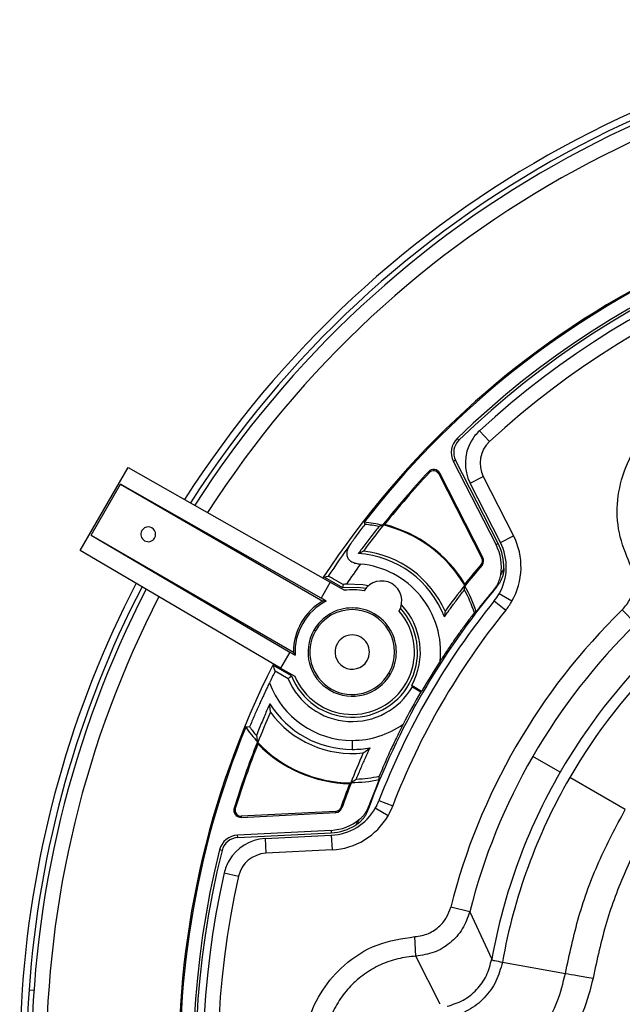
# Model space of a CAD drawing. Header units: millimetres. Extents: x 0 to 594, y 0 to 420.
# Tile 35 of 50: x 330 to 360, y 260 to 311. Entities that reach past the tile are written whole.
import ezdxf

# ---------------------------------------------------------------- set-up
doc = ezdxf.new("R2010")
doc.units = ezdxf.units.MM

msp = doc.modelspace()

# ---------------------------------------------------------------- linework, layer by layer
at = {"color": 7, "linetype": 'Continuous', "lineweight": 25}
for p, q in [((352.947956, 289.628629), (353.45657, 289.077438)), ((351.899911, 289.151235), (351.811812, 289.242083)), ((351.730374, 288.126395), (351.617711, 288.06876)), ((353.788278, 283.825882), (351.617711, 288.06876)), ((353.900941, 283.883517), (351.730374, 288.126395)), ((332.606841, 283.528743), (335.04948, 287.759517)), ((335.04948, 287.759517), (345.344263, 281.917341)), ((350.39154, 287.500257), (350.346845, 287.541899)), ((350.869874, 287.433536), (350.924258, 287.461358)), ((350.869874, 287.433536), (353.066641, 283.139443)), ((353.121025, 283.167265), (350.924258, 287.461358)), ((352.4707, 286.950313), (353.138399, 287.291894)), ((353.138399, 287.291894), (354.678544, 284.281323)), ((333.153186, 284.301776), (334.653186, 286.899852)), ((334.653186, 286.899852), (344.960554, 280.94889)), ((344.872622, 281.100435), (334.653186, 286.899852)), ((354.010845, 283.939742), (352.4707, 286.950313)), ((333.153186, 284.301776), (343.285347, 278.351193)), ((333.153186, 284.301776), (343.460554, 278.350814)), ((354.010845, 283.939742), (354.678544, 284.281323)), ((342.813706, 277.534287), (332.606841, 283.528743)), ((353.788278, 283.825882), (353.900941, 283.883517)), ((353.066641, 283.139443), (353.121025, 283.167265)), ((353.028095, 282.813302), (353.074496, 282.773569)), ((345.041356, 282.17241), (345.96564, 281.638775)), ((345.344263, 281.917341), (344.872622, 281.100435)), ((345.344263, 281.917341), (346.065851, 281.500732)), ((345.139153, 280.946553), (344.872622, 281.100435)), ((354.593702, 280.937279), (353.944183, 281.312279)), ((353.69761, 280.95399), (354.279882, 280.481275)), ((360.919214, 279.786412), (360.222975, 280.502311)), ((344.58758, 279.432176), (344.511997, 279.475814)), ((343.285347, 278.351193), (342.813706, 277.534287)), ((343.285347, 278.351193), (343.551877, 278.197312)), ((343.36564, 277.135443), (342.441356, 277.669078)), ((342.813706, 277.534287), (343.535294, 277.117678)), ((343.195093, 276.987023), (342.531147, 277.370352)), ((348.333529, 277.269452), (348.409111, 277.225814)), ((349.509045, 276.641152), (349.490149, 276.652061)), ((349.509045, 276.641152), (349.996252, 276.359862)), ((349.525252, 276.58141), (349.959298, 276.330813)), ((350.00381, 276.355499), (349.996252, 276.359862)), ((346.460554, 273.850814), (346.460554, 273.390431)), ((357.057375, 272.232737), (355.664912, 273.036676)), ((360.367757, 270.321487), (357.543452, 271.9521)), ((347.824665, 270.781751), (348.525185, 270.513847)), ((340.489473, 270.28541), (340.428385, 270.28541)), ((340.502397, 270.371759), (340.443986, 270.389645)), ((345.616523, 270.235461), (340.799346, 269.990871)), ((340.799346, 269.990871), (340.802444, 269.929861)), ((340.802444, 269.929861), (345.619621, 270.174451)), ((345.616523, 270.235461), (345.619621, 270.174451)), ((345.879697, 270.431913), (345.937307, 270.411595)), ((348.287184, 270.014069), (347.637665, 270.389069)), ((345.382869, 269.267285), (340.623145, 269.025612)), ((340.629562, 268.899226), (340.623145, 269.025612)), ((340.629562, 268.899226), (345.389286, 269.140899)), ((342.018243, 268.846126), (345.395546, 269.017607)), ((345.382869, 269.267285), (345.389286, 269.140899)), ((345.395546, 269.017607), (345.433578, 268.268572)), ((342.018243, 268.846126), (342.056275, 268.097091)), ((339.826794, 268.239982), (339.704068, 268.270855)), ((345.433578, 268.268572), (342.056275, 268.097091)), ((339.937381, 267.093652), (340.669033, 266.928775)), ((352.44662, 265.111448), (351.478513, 265.35646)), ((352.44662, 265.111448), (353.570666, 262.710544)), ((349.708022, 262.856367), (349.653509, 263.851199)), ((350.943169, 260.402115), (349.708022, 262.856367)), ((354.112706, 262.55027), (357.323448, 261.978682)), ((329.994836, 261.144372), (330.244231, 261.126986))]:
    msp.add_line(p, q, dxfattribs=at)
at = {"color": 7, "linetype": 'Continuous', "lineweight": 25, "flags": 128}
for points in [[(347.067974, 284.966983), (347.094627, 284.905565), (347.115508, 284.857202)], [(348.050517, 284.828718), (348.084692, 284.840387), (348.111494, 284.849469)], [(345.041356, 282.17241), (345.152331, 282.198677), (345.23962, 282.219261)], [(345.995408, 281.792804), (345.978604, 281.706625), (345.96564, 281.638775)], [(345.96564, 281.638775), (346.74876, 281.6633), (347.167259, 281.599844)], [(347.288193, 281.724124), (347.002857, 281.781574), (346.169624, 281.811965)], [(352.201505, 281.814858), (352.199218, 281.780696), (352.197373, 281.753773)], [(352.777373, 280.41005), (352.725257, 280.380669), (352.684319, 280.357505)], [(342.531147, 277.370352), (342.480741, 277.53771), (342.441356, 277.669078)], [(343.195093, 276.987023), (343.290325, 277.070296), (343.36564, 277.135443)], [(349.525252, 276.58141), (349.516235, 276.614832), (349.509045, 276.641152)], [(349.996252, 276.359862), (349.975555, 276.3436), (349.959298, 276.330813)], [(341.228013, 274.53927), (341.11955, 274.526466), (341.034494, 274.516689)], [(341.658024, 273.671731), (341.650986, 273.707065), (341.645506, 273.734914)], [(347.835613, 271.850671), (347.834668, 271.948038), (347.834123, 272.024625)], [(346.381915, 271.681104), (346.353421, 271.66195), (346.33108, 271.646983)]]:
    msp.add_lwpolyline(points, dxfattribs=at)
at = {"color": 7, "linetype": 'Continuous', "lineweight": 25}
for centre, radius, start, end in [((382.617115, 257.475814), 53.1, 32.663006, 147.336994), ((382.617115, 257.475814), 52.75, 32.683519, 147.316481), ((382.617115, 257.475814), 52.5, 32.6983388, 147.3016612), ((382.617115, 257.475814), 51.75, 32.7436587, 147.2563413), ((382.617115, 257.475814), 45, 90, 146.780357), ((382.617115, 257.475814), 44.938912, 90, 142.2841923), ((382.617115, 257.475814), 44.25, 45.8798717, 134.1201283), ((382.617115, 257.475814), 44.123451, 45.8798717, 134.1201283), ((382.617115, 257.475814), 43.75, 47.3005817, 132.6994183), ((382.617115, 257.475814), 43, 47.3005817, 132.6994183), ((354.473798, 287.975056), 2.25, 132.6994183, 150), ((352.507977, 288.524201), 1, 134.1201283, 207.0933266), ((352.507977, 288.524201), 0.873451, 134.1201283, 207.0933266), ((354.473798, 287.975056), 2.25, 150, 207.0933266), ((354.473798, 287.975056), 1.5, 132.6994183, 207.0933266), ((382.617115, 257.475814), 44.106007, 137.0251088, 141.6981772), ((382.617115, 257.475814), 44.044919, 137.0251088, 141.5746798), ((350.607318, 287.299218), 0.356007, 27.0933266, 137.0251088), ((350.607318, 287.299218), 0.294919, 27.0933266, 137.0251088), ((336.068249, 284.350814), 0.375, 150, 330), ((336.068249, 284.350814), 0.375, 330, 150), ((382.617115, 257.475814), 44.079826, 141.6450698, 143.8326224), ((346.460554, 278.350814), 6.643993, 76.5614611, 84.7544756), ((346.460554, 278.350814), 6.53927, 78.0035097, 84.2517842), ((346.460554, 278.350814), 6.670174, 30.6755119, 76.2097052), ((346.460554, 278.350814), 6.705081, 31.1064447, 75.7459285), ((351.562613, 282.687279), 3.5, 330, 27.0933266), ((382.617115, 257.475814), 44.825386, 143.9374238, 146.4959256), ((346.460554, 278.350814), 5.170174, 23.7928997, 83.6584351), ((351.562613, 282.687279), 2.5, 350.6918486, 27.0933266), ((351.562613, 282.687279), 2.626549, 358.2221515, 27.0933266), ((351.562613, 282.687279), 2.75, 330, 27.0933266), ((346.460554, 278.350814), 5.026295, 20.8941619, 86.5217621), ((352.804085, 283.005125), 0.294919, 319.4260974, 27.0933266), ((352.804085, 283.005125), 0.356007, 319.4260974, 27.0933266), ((382.617115, 257.475814), 43.825425, 144.6435689, 146.268788), ((346.460554, 278.350814), 4.504133, 354.1122724, 84.7268939), ((382.617115, 257.475814), 38.893993, 139.4260974, 141.4626913), ((382.617115, 257.475814), 38.955081, 139.4260974, 141.3326621), ((382.617115, 257.475814), 53.1, 152.663006, 176.0120812), ((382.617115, 257.475814), 52.75, 152.683519, 176.0120812), ((382.617115, 257.475814), 52.5, 152.6983388, 180), ((346.460554, 278.350814), 3.174551, 78.8596647, 97.1422649), ((347.960554, 280.94889), 1.026186, 330.2299823, 149.7700177), ((382.617115, 257.475814), 37.609641, 139.9292296, 160.0707704), ((382.617115, 257.475814), 38.920174, 141.4066754, 143.8468015), ((346.460554, 278.350814), 6.53927, 17.870566, 29.0010637), ((346.460554, 278.350814), 6.643993, 18.0555808, 30.3481275), ((382.617115, 257.475814), 37.634949, 140.2026348, 142.4548326), ((382.617115, 257.475814), 51.75, 152.7436587, 180), ((351.562613, 282.687279), 2.75, 320.9287286, 330), ((346.460554, 278.350814), 3.325, 201.4399132, 42.2714088), ((346.460554, 278.350814), 3, 120, 180), ((346.460554, 278.350814), 2.912725, 116.9790813, 183.0209187), ((346.460554, 278.350814), 2.25, 330, 150), ((346.460554, 278.350814), 2.162725, 330, 150), ((382.617115, 257.475814), 36.5, 140.9287286, 159.0712714), ((346.460554, 278.350814), 3.473357, 330.719802, 43.7851682), ((382.617115, 257.475814), 37.25, 140.9287286, 150), ((382.617115, 257.475814), 32.120353, 134.2023658, 165.7976342), ((351.562613, 282.687279), 3.5, 320.9287286, 330), ((346.460554, 278.350814), 3.174551, 330, 41.1403353), ((346.460554, 278.350814), 2.25, 150, 330), ((382.617115, 257.475814), 31.121723, 134.2023658, 150), ((346.460554, 278.350814), 2.162725, 150, 330), ((346.460554, 278.350814), 0.875, 330, 150), ((346.460554, 278.350814), 0.875, 150, 330), ((382.617115, 257.475814), 29.513845, 134.3431214, 150), ((382.617115, 257.475814), 28.952572, 134.2101239, 150), ((382.617115, 257.475814), 45, 153.219643, 266.780357), ((382.617115, 257.475814), 37.683818, 147.2012034, 149.9336568), ((382.617115, 257.475814), 44.751284, 153.6049414, 154.4455759), ((346.460554, 278.350814), 3.538808, 202.66742, 330), ((346.460554, 278.350814), 3.174551, 202.8577351, 330), ((346.460554, 278.350814), 4.5, 200.4291089, 270), ((382.617115, 257.475814), 37.25, 150, 159.0712714), ((382.617115, 257.475814), 37.709998, 150, 152.8623212), ((346.460554, 278.350814), 4.960383, 212.0859983, 270), ((382.617115, 257.475814), 44.079826, 156.1673776, 158.3549302), ((346.460554, 278.350814), 5.170174, 216.3415649, 276.2071003), ((382.617115, 257.475814), 44.938912, 157.7158077, 262.2841923), ((346.460554, 278.350814), 6.643993, 215.2455244, 223.4385389), ((346.460554, 278.350814), 6.473589, 216.0707474, 221.0620275), ((346.460554, 278.350814), 4.5, 270, 305.26229), ((382.617115, 257.475814), 44.106007, 158.3018228, 162.9748912), ((382.617115, 257.475814), 44.044919, 158.4253202, 162.9748912), ((346.460554, 278.350814), 6.670174, 223.7902948, 269.3244881), ((346.460554, 278.350814), 6.705081, 224.2540715, 268.8935553), ((346.460554, 278.350814), 4.960383, 270, 280.5323764), ((382.617115, 257.475814), 38.920174, 156.1531985, 158.5933246), ((382.617115, 257.475814), 31.121723, 150, 165.7976342), ((346.460554, 278.350814), 6.473589, 271.8761547, 282.2501607), ((382.617115, 257.475814), 29.513845, 150, 169.8004866), ((382.617115, 257.475814), 28.952572, 150, 169.9057527), ((382.617115, 257.475814), 38.955081, 158.6673379, 160.5739026), ((382.617115, 257.475814), 38.893993, 158.5373087, 160.5739026), ((346.460554, 278.350814), 6.643993, 269.6518725, 281.9444192), ((382.617115, 257.475814), 37.634949, 157.5451674, 159.7973652), ((345.256095, 271.764069), 2.75, 330, 339.0712714), ((345.256095, 271.764069), 3.5, 330, 339.0712714), ((340.784391, 270.28541), 0.356007, 162.9748912, 180), ((340.784391, 270.28541), 0.356007, 180, 272.9066734), ((340.784391, 270.28541), 0.294919, 162.9748912, 180), ((340.784391, 270.28541), 0.294919, 180, 272.9066734), ((345.256095, 271.764069), 2.75, 272.9066734, 330), ((345.256095, 271.764069), 3.5, 272.9066734, 330), ((345.601568, 270.53), 0.294919, 272.9066734, 340.5739026), ((345.601568, 270.53), 0.356007, 272.9066734, 340.5739026), ((345.256095, 271.764069), 2.5, 272.9066734, 309.3081514), ((345.256095, 271.764069), 2.626549, 272.9066734, 301.7778485), ((340.673854, 268.026899), 1, 92.9066734, 165.8798717), ((340.673854, 268.026899), 0.873451, 92.9066734, 165.8798717), ((342.132339, 266.59902), 2.25, 92.9066734, 150), ((382.617115, 257.475814), 44.25, 165.8798717, 254.1201283), ((382.617115, 257.475814), 44.123451, 165.8798717, 254.1201283), ((342.132339, 266.59902), 1.5, 92.9066734, 167.3005817), ((342.132339, 266.59902), 2.25, 150, 167.3005817), ((382.617115, 257.475814), 43.75, 167.3005817, 252.6994183), ((382.617115, 257.475814), 43, 167.3005817, 252.6994183), ((382.617115, 257.475814), 53.1, 176.0120812, 267.336994), ((382.617115, 257.475814), 52.75, 176.0120812, 267.316481)]:
    msp.add_arc(centre, radius, start, end, dxfattribs=at)
for points, knots in [([(360.614066, 282.835442), (360.400906, 283.358189), (359.97549, 284.401465), (359.920708, 286.113461), (360.336897, 287.849754), (361.303079, 289.516353), (362.373522, 290.298072), (362.908809, 290.688979)], [0, 0, 0, 0, 0.187515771, 0.374235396, 0.560741, 0.780343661, 1, 1, 1, 1]), ([(346.381413, 283.863106), (346.437746, 283.941295), (346.553422, 284.10185), (346.732002, 284.345422), (346.920196, 284.599001), (347.049388, 284.769791), (347.115508, 284.857202)], [0, 0, 0, 0, 0.231443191, 0.475247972, 0.731429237, 1, 1, 1, 1]), ([(347.819753, 284.747269), (347.740183, 284.646811), (347.585258, 284.451217), (347.361097, 284.161807), (347.150589, 283.88566), (346.953485, 283.623117), (346.826788, 283.451078), (346.765497, 283.36785)], [0, 0, 0, 0, 0.223692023, 0.435532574, 0.635526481, 0.823679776, 1, 1, 1, 1]), ([(346.381413, 283.863106), (346.366406, 283.841537), (346.337055, 283.799354), (346.298923, 283.735645), (346.266239, 283.673612), (346.239117, 283.613219), (346.213828, 283.54526), (346.193303, 283.470626), (346.176938, 283.359901), (346.186585, 283.221769), (346.254838, 283.090977), (346.348168, 283.003564), (346.434992, 282.948755), (346.535094, 282.904793), (346.643264, 282.872421), (346.757569, 282.848801), (346.834979, 282.84025), (346.874498, 282.835885)], [0, 0, 0, 0, 0.054214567, 0.106031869, 0.155566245, 0.202935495, 0.24826153, 0.313312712, 0.373540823, 0.498797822, 0.623311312, 0.685959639, 0.748545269, 0.810286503, 0.874439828, 0.935897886, 1, 1, 1, 1]), ([(354.187898, 282.605792), (354.18659, 282.577835), (354.183982, 282.522092), (354.17423, 282.439077), (354.160204, 282.356957), (354.141495, 282.275745), (354.118203, 282.195444), (354.081223, 282.090052), (354.024186, 281.962723), (353.939984, 281.817763), (353.870965, 281.73028), (353.83634, 281.686393)], [0, 0, 0, 0, 0.083720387, 0.166936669, 0.249907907, 0.332895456, 0.416160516, 0.499961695, 0.66692744, 0.832908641, 1, 1, 1, 1]), ([(354.029695, 282.282918), (354.038912, 282.301567), (354.057822, 282.33983), (354.084454, 282.394215), (354.110876, 282.448331), (354.136924, 282.501743), (354.162819, 282.554767), (354.179422, 282.588547), (354.187898, 282.605792)], [0, 0, 0, 0, 0.147547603, 0.302740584, 0.465580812, 0.636069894, 0.814209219, 1, 1, 1, 1]), ([(360.222975, 280.502311), (360.375552, 280.684421), (360.680697, 281.048631), (360.84565, 281.702133), (360.825954, 282.316578), (360.684824, 282.662173), (360.614066, 282.835442)], [0, 0, 0, 0, 0.279567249, 0.559119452, 0.778958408, 1, 1, 1, 1]), ([(345.995408, 281.792804), (345.974916, 281.804598), (345.934084, 281.828098), (345.873979, 281.862626), (345.815164, 281.896363), (345.757689, 281.929276), (345.674129, 281.977044), (345.56951, 282.036656), (345.456429, 282.1007), (345.36344, 282.152935), (345.302112, 282.186898), (345.265091, 282.206937), (345.244559, 282.21761), (345.24127, 282.218709), (345.23962, 282.219261)], [0, 0, 0, 0, 0.0502601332, 0.1001493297, 0.149922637, 0.199836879, 0.2501467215, 0.3749859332, 0.4999769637, 0.624799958, 0.74977463, 0.8333518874, 0.916358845, 1, 1, 1, 1]), ([(353.701696, 281.56498), (353.718409, 281.585668), (353.751767, 281.626963), (353.797515, 281.692082), (353.839917, 281.759288), (353.87867, 281.828825), (353.921709, 281.91655), (353.965091, 282.023802), (354.004745, 282.1516), (354.021366, 282.239081), (354.029695, 282.282918)], [0, 0, 0, 0, 0.099891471, 0.199386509, 0.298766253, 0.398312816, 0.498306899, 0.665691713, 0.832477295, 1, 1, 1, 1]), ([(351.156324, 280.143406), (351.205619, 280.212588), (351.3071, 280.355011), (351.463769, 280.57106), (351.629441, 280.79648), (351.804345, 281.030742), (351.988621, 281.273989), (352.115137, 281.437539), (352.17987, 281.521221)], [0, 0, 0, 0, 0.1453075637, 0.299141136, 0.461515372, 0.6324428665, 0.8119345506, 1, 1, 1, 1]), ([(345.139153, 280.946553), (345.105256, 280.947312), (345.044725, 280.948668), (344.986273, 280.948822), (344.960554, 280.94889)], [0, 0, 0, 0, 0.559999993, 1, 1, 1, 1]), ([(352.684319, 280.357505), (352.621255, 280.275084), (352.497994, 280.113986), (352.317477, 279.872899), (352.145382, 279.639497), (351.981528, 279.413612), (351.810392, 279.17402), (351.632184, 278.920175), (351.447073, 278.651438), (351.270869, 278.390725), (351.103496, 278.138907), (350.994, 277.97044), (350.940927, 277.888782)], [0, 0, 0, 0, 0.109890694, 0.2147871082, 0.31471023, 0.4096843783, 0.499737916, 0.6115067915, 0.7173002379, 0.8172249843, 0.9114077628, 1, 1, 1, 1]), ([(343.460554, 278.350814), (343.477038, 278.322485), (343.506474, 278.271897), (343.538004, 278.220102), (343.551877, 278.197312)], [0, 0, 0, 0, 0.560000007, 1, 1, 1, 1]), ([(342.243583, 276.780097), (342.209615, 276.709959), (342.140163, 276.566552), (342.036349, 276.348664), (341.930073, 276.122558), (341.82161, 275.888255), (341.668031, 275.551376), (341.466689, 275.100204), (341.309896, 274.731711), (341.228013, 274.53927)], [0, 0, 0, 0, 0.091735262, 0.187563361, 0.287531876, 0.391676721, 0.500023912, 0.738892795, 1, 1, 1, 1]), ([(366.998297, 276.039486), (366.27265, 275.384518), (364.857961, 274.107623), (363.071343, 271.927493), (361.563179, 269.635309), (360.331524, 267.183528), (359.33614, 264.546757), (358.937132, 262.683533), (358.732474, 261.727855)], [0, 0, 0, 0, 0.173769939, 0.338773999, 0.500025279, 0.661272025, 0.826261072, 1, 1, 1, 1]), ([(342.257861, 275.7159), (342.215782, 275.620428), (342.128744, 275.422947), (341.997883, 275.118388), (341.861798, 274.795076), (341.720925, 274.452973), (341.627487, 274.218798), (341.579475, 274.098471)], [0, 0, 0, 0, 0.175896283, 0.36383568, 0.563827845, 0.775880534, 1, 1, 1, 1]), ([(342.295986, 275.286981), (342.288517, 275.358249), (342.273883, 275.497887), (342.263127, 275.644241), (342.257861, 275.7159)], [0, 0, 0, 0, 0.510370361, 1, 1, 1, 1]), ([(349.058496, 274.676484), (349.035772, 274.63184), (348.989638, 274.541205), (348.921118, 274.404832), (348.851832, 274.265592), (348.781941, 274.123595), (348.682003, 273.91833), (348.551737, 273.645824), (348.385585, 273.289198), (348.208872, 272.898486), (348.020721, 272.469623), (347.897924, 272.176778), (347.834123, 272.024625)], [0, 0, 0, 0, 0.04704233, 0.095503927, 0.145408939, 0.196779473, 0.249635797, 0.370219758, 0.499510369, 0.652825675, 0.819619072, 1, 1, 1, 1]), ([(346.672495, 271.880695), (346.713407, 271.979812), (346.793325, 272.173427), (346.914227, 272.458048), (347.03193, 272.729768), (347.146496, 272.988811), (347.257321, 273.23508), (347.331341, 273.395932), (347.367268, 273.474004)], [0, 0, 0, 0, 0.188592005, 0.368396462, 0.539425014, 0.701691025, 0.855209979, 1, 1, 1, 1]), ([(347.019567, 273.21095), (347.077756, 273.253833), (347.191375, 273.337566), (347.309594, 273.429267), (347.367268, 273.474004)], [0, 0, 0, 0, 0.512137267, 1, 1, 1, 1]), ([(346.839823, 269.829694), (346.860143, 269.84685), (346.900703, 269.881094), (346.957931, 269.936393), (347.012268, 269.994376), (347.063464, 270.05534), (347.122303, 270.133353), (347.185168, 270.230476), (347.248256, 270.348478), (347.281111, 270.431244), (347.297576, 270.472718)], [0, 0, 0, 0, 0.099885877, 0.199378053, 0.29875782, 0.398307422, 0.498307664, 0.665683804, 0.832469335, 1, 1, 1, 1]), ([(347.259751, 270.295406), (347.249781, 270.269203), (347.229901, 270.216956), (347.194704, 270.140984), (347.155713, 270.067203), (347.112544, 269.995753), (347.065293, 269.926607), (346.997281, 269.838009), (346.903469, 269.734926), (346.778483, 269.62363), (346.685802, 269.56211), (346.639308, 269.531249)], [0, 0, 0, 0, 0.083866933, 0.167225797, 0.250336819, 0.333462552, 0.416865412, 0.500805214, 0.667494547, 0.833197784, 1, 1, 1, 1]), ([(357.323448, 261.978682), (357.531078, 262.948615), (357.946338, 264.88848), (358.970211, 267.694363), (359.901909, 269.445779), (360.367757, 270.321487)], [0, 0, 0, 0, 0.333333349, 0.666666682, 1, 1, 1, 1]), ([(346.639308, 269.531249), (346.65213, 269.550378), (346.677137, 269.587686), (346.71683, 269.646543), (346.756967, 269.706059), (346.797355, 269.766048), (346.825953, 269.808907), (346.839823, 269.829694)], [0, 0, 0, 0, 0.222030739, 0.433043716, 0.633041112, 0.822025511, 1, 1, 1, 1]), ([(349.653509, 263.851199), (349.888172, 263.888453), (350.357495, 263.962959), (350.910213, 264.348961), (351.297753, 264.826026), (351.418154, 265.179339), (351.478513, 265.35646)], [0, 0, 0, 0, 0.2795644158, 0.559126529, 0.7789844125, 1, 1, 1, 1]), ([(352.44662, 265.111448), (352.340111, 264.811026), (352.127475, 264.211262), (351.473868, 263.499874), (350.650814, 262.995991), (350.022267, 262.902905), (349.708022, 262.856367)], [0, 0, 0, 0, 0.250662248, 0.500421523, 0.7502343, 1, 1, 1, 1]), ([(343.999517, 257.937125), (344.051963, 258.499223), (344.156623, 259.620947), (344.895496, 261.165876), (346.062906, 262.516702), (347.6875, 263.552746), (348.998136, 263.751709), (349.653509, 263.851199)], [0, 0, 0, 0, 0.187534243, 0.374243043, 0.560738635, 0.780351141, 1, 1, 1, 1]), ([(349.708022, 262.856367), (349.396896, 262.822539), (348.773997, 262.754813), (347.88576, 262.433885), (347.070068, 261.963984), (346.359104, 261.346969), (345.774227, 260.607104), (345.342084, 259.771934), (345.059715, 258.867144), (345.018691, 258.240227), (344.998075, 257.925196)], [0, 0, 0, 0, 0.124827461, 0.249914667, 0.374429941, 0.499647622, 0.624123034, 0.749390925, 0.874067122, 1, 1, 1, 1]), ([(351.296539, 260.299237), (351.576087, 260.387567), (352.135856, 260.56444), (352.826474, 261.12923), (353.349224, 261.854678), (353.496605, 262.4243), (353.570666, 262.710544)], [0, 0, 0, 0, 0.248161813, 0.496921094, 0.747194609, 1, 1, 1, 1]), ([(354.111854, 262.550422), (354.021998, 262.21679), (353.842262, 261.549442), (353.221445, 260.703593), (352.403502, 260.044206), (351.74194, 259.83886), (351.411336, 259.736242)], [0, 0, 0, 0, 0.250006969, 0.500076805, 0.750171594, 1, 1, 1, 1]), ([(353.569674, 262.702019), (353.569506, 262.700197), (353.568392, 262.688121), (353.580977, 262.651248), (353.688377, 262.63754), (353.967091, 262.580202), (354.111854, 262.550422)], [0, 0, 0, 0, 0.006068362, 0.040212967, 0.501491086, 1, 1, 1, 1]), ([(353.570666, 262.710544), (353.570481, 262.708955), (353.570151, 262.706118), (353.569819, 262.703272), (353.569674, 262.702019)], [0, 0, 0, 0, 0.56000001, 1, 1, 1, 1]), ([(354.112706, 262.55027), (354.112547, 262.550299), (354.112263, 262.55035), (354.111979, 262.5504), (354.111854, 262.550422)], [0, 0, 0, 0, 0.56011465, 1, 1, 1, 1]), ([(354.080392, 257.115428), (354.480276, 257.421112), (355.275676, 258.02914), (356.23688, 259.198413), (356.970442, 260.519506), (357.20594, 261.492952), (357.323448, 261.978682)], [0, 0, 0, 0, 0.252083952, 0.501413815, 0.751215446, 1, 1, 1, 1]), ([(357.323448, 261.978682), (357.515885, 261.944428), (357.900757, 261.875918), (358.455236, 261.777214), (358.732475, 261.727861)], [0, 0, 0, 0, 0.5000000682, 1, 1, 1, 1]), ([(358.732474, 261.727855), (358.586835, 261.146403), (358.296515, 259.987321), (357.370911, 258.460983), (356.158701, 257.179536), (355.114572, 256.700316), (354.599754, 256.464032)], [0, 0, 0, 0, 0.256125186, 0.5105668, 0.758679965, 1, 1, 1, 1])]:
    msp.add_open_spline(points, degree=3, knots=knots, dxfattribs=at)
for points in [[(348.004633, 284.812893), (347.943366, 284.791642), (347.881748, 284.769782), (347.819753, 284.747269)], [(347.031628, 283.489352), (346.944059, 283.450829), (346.855409, 283.410433), (346.765497, 283.36785)], [(346.169624, 281.811965), (346.111232, 281.807057), (346.053166, 281.800662), (345.995408, 281.792804)], [(352.17987, 281.521221), (352.184981, 281.584002), (352.189724, 281.646147), (352.194131, 281.70771)], [(353.83634, 281.686393), (353.794345, 281.649576), (353.750563, 281.610459), (353.701696, 281.56498)], [(351.191313, 280.436627), (351.180979, 280.341187), (351.169408, 280.243607), (351.156324, 280.143406)], [(341.579475, 274.098471), (341.597399, 273.991425), (341.616369, 273.886189), (341.636269, 273.782563)], [(346.420186, 271.706943), (346.503354, 271.763241), (346.587409, 271.821077), (346.672495, 271.880695)], [(347.297576, 270.472718), (347.282623, 270.407659), (347.270638, 270.350184), (347.259751, 270.295406)]]:
    msp.add_open_spline(points, degree=3, dxfattribs=at)

doc.saveas('drawing.dxf')
